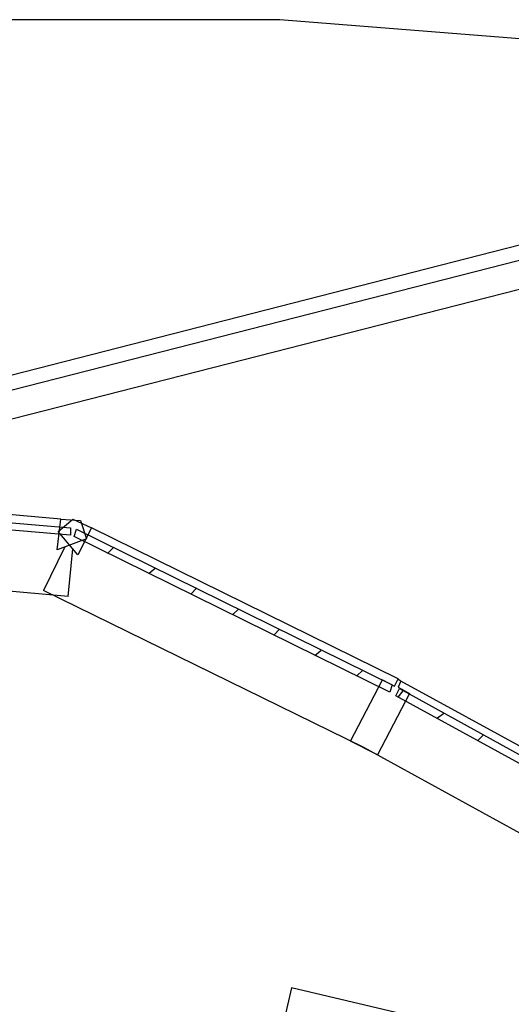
# Model space of a CAD drawing. Header units: feet. Extents: x -79 to 198, y -22 to 181.
# Tile 93 of 96: x 94.1 to 99.44, y 149.06 to 159.77. Entities that reach past the tile are written whole.
import ezdxf

# ---------------------------------------------------------------- set-up
doc = ezdxf.new("R2010")
doc.units = ezdxf.units.FT
doc.layers.add('A-AREA-UNIDAD', color=30, linetype='CONTINUOUS')
doc.layers.add('A-LINEA', color=7, linetype='CONTINUOUS')

msp = doc.modelspace()

# ---------------------------------------------------------------- linework, layer by layer
at = {"layer": 'A-AREA-UNIDAD'}
msp.add_lwpolyline([(127.28, 146.1689), (124.032, 150.3289), (120.56, 154.2578), (117.408, 157.3689), (115.072, 158.9333), (113.68, 159.0933), (110.64, 158.5778), (108.24, 158.5422), (101.408, 159.4133), (96.928, 159.7689), (87.008, 159.7689), (82.528, 159.4133), (77.2, 158.7022), (72.288, 157.7422), (66.56, 156.2489), (61.2, 154.4889), (55.712, 152.3022), (50.08, 149.5822)], dxfattribs=at)
at = {"layer": 'A-LINEA'}
for p, q in [((106.2631, 159.0395), (36.6895, 141.2395)), ((106.2631, 159.0395), (36.6895, 141.2395)), ((106.2378, 158.8683), (36.7876, 141.1026)), ((106.185, 158.5392), (36.9919, 140.8393)), ((94.5467, 154.3378), (92.3067, 154.5378)), ((98.2133, 152.6044), (94.88, 154.2444)), ((94.5867, 154.0311), (94.36, 153.5644)), ((94.6267, 153.4978), (94.68, 154.0178)), ((95.0533, 153.9644), (95.12, 154.0311)), ((95.5067, 153.7511), (95.5733, 153.8044)), ((94.6267, 153.4978), (92.2267, 153.7111)), ((97.84, 151.8578), (94.36, 153.5644)), ((95.96, 153.5244), (96.0267, 153.5911)), ((96.4133, 153.2978), (96.48, 153.3644)), ((96.8667, 153.0844), (96.92, 153.1378)), ((97.3067, 152.8578), (97.3733, 152.9111)), ((97.76, 152.6311), (97.8267, 152.6978)), ((101.6267, 150.7244), (98.24, 152.5778)), ((98.2133, 152.4044), (98.2667, 152.4711)), ((98.64, 152.1778), (98.7067, 152.2311)), ((99.08, 151.9378), (99.1333, 151.9911)), ((101.2267, 149.9911), (97.84, 151.8578)), ((97.0533, 149.2444), (94.8267, 139.7911)), ((100.2133, 148.4978), (97.0533, 149.2444))]:
    msp.add_line(p, q, dxfattribs=at)
for points in [[(94.6533, 154.1644), (92.3067, 154.3644), (92.32, 154.4444), (94.6533, 154.2444), (94.6533, 154.1644)], [(94.76, 154.3244), (94.8267, 154.1244), (94.5067, 154.0044), (94.5467, 154.3378), (94.76, 154.3244)], [(94.52, 154.2044), (94.68, 154.3378), (94.88, 154.2444), (94.7333, 153.9511), (94.52, 154.2044)], [(98.12, 152.4578), (94.6933, 154.1511), (94.72, 154.2311), (98.1467, 152.5378), (98.12, 152.4578)], [(98.04, 152.5911), (98.1733, 152.5244), (98.2133, 152.6044), (98.24, 152.5778), (98.2133, 152.5111), (98.3333, 152.4444), (97.9867, 151.7778), (97.6933, 151.9244), (98.04, 152.5911)], [(101.52, 150.5911), (98.1867, 152.4178), (98.2267, 152.4978), (101.56, 150.6578), (101.52, 150.5911)]]:
    msp.add_lwpolyline(points, dxfattribs=at)

doc.saveas('drawing.dxf')
